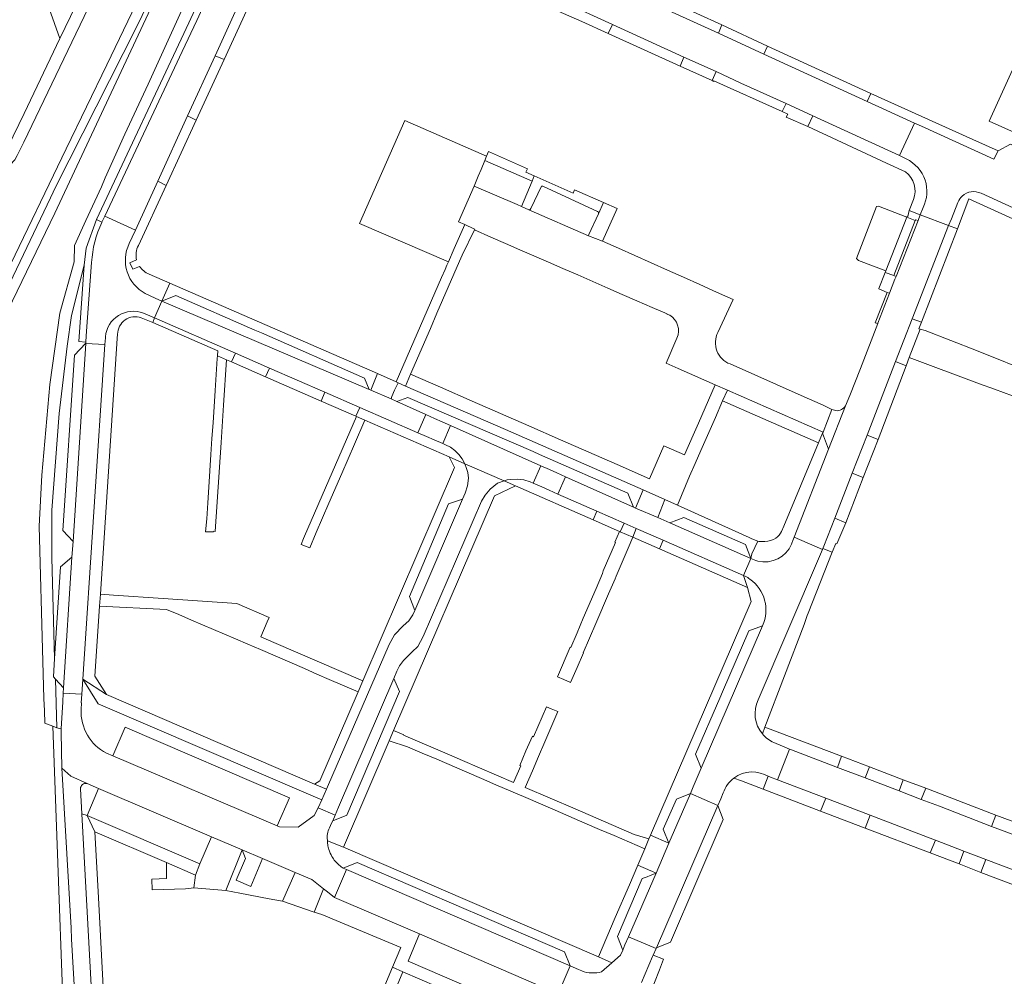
# Model space of a CAD drawing. Header units: metres. Extents: x 151213 to 156373, y 469495 to 475754.
# Tile 150 of 230: x 154002 to 154168, y 473261 to 473422. Entities that reach past the tile are written whole.
import ezdxf

# ---------------------------------------------------------------- set-up
doc = ezdxf.new("R2010")
doc.units = ezdxf.units.M
for name, color, linetype, lineweight in [('B-WE-OG-TERREIN_BEGROEID-GV', 252, 'Continuous', 18), ('B-WE-VH-GESLOTENVERHARDING_ASFALT-GV', 252, 'Continuous', 18), ('B-WE-VH-OPENVERHARDING_BETONELEMENT-GV', 252, 'Continuous', 18), ('B-WE-VH-OPENVERHARDING_BETONSTRAATSTEEN-GV', 252, 'Continuous', 18), ('B-WE-VH-OPENVERHARDING_STRAATBAKSTEEN-GV', 252, 'Continuous', 18), ('B-WE-VH-OPENVERHARDING_TEGEL-GV', 252, 'Continuous', 18)]:
    doc.layers.add(name, color=color, linetype=linetype, lineweight=lineweight)

msp = doc.modelspace()

# ---------------------------------------------------------------- linework, layer by layer
at = {"layer": 'B-WE-OG-TERREIN_BEGROEID-GV', "flags": 128}
for points in [[(154018.952, 473455.782), (154018.776, 473455.863), (154002.867, 473463.222), (154000, 473464.568), (153995.872, 473466.505), (153992.652, 473462.497), (153987.829, 473459.296), (153989.107, 473457.367), (153998.36, 473448.138), (154008.977, 473418.446), (154010.763, 473422.169), (154013.653, 473428.194), (154011.536, 473429.299), (154012.559, 473431.259), (154014.644, 473430.259), (154016.28, 473433.67), (154022.117, 473445.626)], [(154042.662, 473445.197), (154039.932, 473446.435), (154040.539, 473443.9), (154040.503, 473442.957), (154040.238, 473441.617), (154039.169, 473439.519), (154030.638, 473421.063), (154015.099, 473388.017), (154016.023, 473387.579), (154016.508, 473388.61), (154029.518, 473416.271), (154031.95, 473421.49), (154039.85, 473438.743), (154040.7, 473440.541)], [(154007.792, 473302.908), (154008.437, 473302.641), (154008.249, 473310.794), (154007.874, 473311.206), (154008.078, 473314.308), (154007.629, 473331.181), (154007.623, 473339.202), (154008.841, 473355.436), (154010.194, 473366.74), (154010.922, 473371.908), (154013.057, 473380.386), (154013.4, 473383.197), (154015.099, 473388.017), (154030.638, 473421.063), (154039.169, 473439.519)], [(154000, 473376.178), (154007.368, 473391.691), (154008.26, 473393.57), (154021.81, 473420.33), (154027.68, 473432.37), (154029.791, 473436.801), (154028.146, 473437.573), (154027.379, 473435.977), (154016.84, 473414.04), (154010.01, 473399.9), (154000.002, 473379.084)], [(154027.68, 473432.37), (154021.81, 473420.33), (154008.26, 473393.57), (154007.368, 473391.691), (154000, 473376.178)], [(154030.78, 473426.23), (154023.8, 473410.8), (154019.89, 473402.39), (154016.58, 473395.05), (154015.946, 473393.504), (154013.342, 473387.852), (154011.404, 473383.645), (154011.377, 473380.934), (154008.96, 473372.319), (154007.267, 473360.296), (154005.91, 473345.117), (154005.49, 473336.538)], [(153999.438, 473371.102), (154008.131, 473389.114), (154025.023, 473425.277)], [(154006.41, 473303.426), (154007.792, 473302.908)], [(154008.437, 473302.641), (154007.792, 473302.908), (154010.273, 473233.921), (154012.6, 473234.066), (154017.514, 473234.379), (154017.492, 473234.79), (154015.537, 473234.686), (154012.575, 473234.529)], [(154009.312, 473295.882), (154009.156, 473301.876), (154009.189, 473302.47), (154008.437, 473302.641)]]:
    msp.add_lwpolyline(points, dxfattribs=at)
for points in [[(154075.936, 473387.652), (154078.591, 473393.653), (154079.276, 473395.298), (154079.735, 473396.415), (154080.366, 473397.951), (154080.656, 473398.656), (154066.903, 473404.694), (154059.282, 473387.366), (154074.249, 473380.925), (154075.232, 473383.175), (154076.984, 473387.188), (154075.927, 473387.632)], [(154011.177, 473333.948), (154009.481, 473335.803), (154011.398, 473365.258), (154013.262, 473367.21), (154013.308, 473367.208), (154013.325, 473367.446), (154012.133, 473367.531), (154013.057, 473380.386), (154010.922, 473371.908), (154010.194, 473366.74), (154008.841, 473355.436), (154007.623, 473339.202), (154007.629, 473331.181), (154008.078, 473314.308), (154009.09, 473329.684), (154010.976, 473331.33)], [(154009.567, 473309.344), (154008.249, 473310.794), (154008.437, 473302.641), (154009.189, 473302.47), (154009.439, 473307.019), (154009.52, 473308.494)]]:
    msp.add_lwpolyline(points, close=True, dxfattribs=at)
at = {"layer": 'B-WE-OG-TERREIN_BEGROEID-GV'}
for points in [[(154005.49, 473336.538, 0.0015105), (154006.41, 473303.426)], [(154012.575, 473234.529, 0.0029496), (154009.312, 473295.882)]]:
    msp.add_lwpolyline(points, format="xyb", dxfattribs=at)
at = {"layer": 'B-WE-VH-GESLOTENVERHARDING_ASFALT-GV', "flags": 128}
msp.add_lwpolyline([(154000.002, 473379.084), (154010.01, 473399.9), (154016.84, 473414.04), (154027.379, 473435.977), (154021.127, 473438.989), (154002.88, 473401.05), (154001.77, 473398.79)], dxfattribs=at)
at = {"layer": 'B-WE-VH-OPENVERHARDING_BETONELEMENT-GV', "flags": 128}
for points in [[(154152.693, 473387.857), (154149.096, 473378.634), (154149.468, 473378.487), (154153.165, 473387.856), (154152.782, 473387.99)], [(154147.991, 473375.799), (154145.985, 473370.702), (154146.395, 473370.542), (154146.426, 473370.623), (154148.369, 473375.651)]]:
    msp.add_lwpolyline(points, close=True, dxfattribs=at)
at = {"layer": 'B-WE-VH-OPENVERHARDING_BETONSTRAATSTEEN-GV', "flags": 128}
for points in [[(154041.914, 473426.575), (154040.362, 473427.274), (154035.034, 473415.54), (154036.543, 473414.912)], [(154108.239, 473426.187), (154107.623, 473424.783), (154119.64, 473419.345), (154120.217, 473420.744), (154116.007, 473422.657)], [(154093.476, 473424.621), (154092.715, 473423.032), (154096.676, 473421.275), (154101.112, 473419.308), (154101.815, 473420.801)], [(154127.267, 473415.812), (154144.628, 473407.858), (154145.259, 473409.235), (154127.869, 473417.179)], [(154174.491, 473413.752), (154170.162, 473415.673), (154165.142, 473404.546), (154169.406, 473402.645)], [(154119.22, 473412.883), (154113.82, 473415.305), (154113.174, 473413.82), (154118.548, 473411.381)], [(154130.352, 473406.202), (154131.282, 473405.715), (154131.018, 473405.24), (154134.638, 473403.64), (154135.497, 473405.431), (154130.993, 473407.512)], [(154030.417, 473405.432), (154025.4, 473394.455), (154026.809, 473393.775), (154031.861, 473404.745)], [(154080.656, 473398.656), (154080.366, 473397.951), (154088.304, 473394.46), (154088.684, 473395.355), (154087.264, 473395.983), (154087.513, 473396.547), (154080.977, 473399.438)], [(154080.366, 473397.951), (154079.735, 473396.415), (154079.276, 473395.298), (154078.591, 473393.653), (154085.78, 473390.578), (154085.793, 473390.572), (154086.513, 473390.242), (154088.304, 473394.46)], [(154086.513, 473390.242), (154087.74, 473389.68), (154087.98, 473389.71), (154088.1, 473389.88), (154089.92, 473393.66), (154090.14, 473393.66), (154099.3, 473389.4), (154099.45, 473389.26), (154099.45, 473389.01), (154100.285, 473390.897), (154095.461, 473393.031), (154095.212, 473392.467), (154088.684, 473395.355), (154088.304, 473394.46)], [(154097.813, 473385.293), (154097.82, 473385.51), (154099.45, 473389.01), (154099.45, 473389.26), (154099.3, 473389.4), (154090.14, 473393.66), (154089.92, 473393.66), (154088.1, 473389.88), (154087.98, 473389.71), (154087.74, 473389.68)], [(154151.26, 473388.418), (154146.54, 473390.27), (154146.2, 473390.23), (154142.84, 473381.51), (154143.151, 473381.177), (154147.743, 473379.403)], [(154151.26, 473388.418), (154147.743, 473379.403), (154147.647, 473379.158), (154149.096, 473378.634), (154152.693, 473387.857)], [(154026.091, 473374.347), (154060.907, 473359.499), (154060.164, 473361.409), (154042.833, 473368.979), (154041.732, 473369.46), (154028.423, 473375.274)], [(154151.7, 473364.87), (154153.537, 473369.591), (154153.3, 473369.68), (154153.739, 473370.819), (154152.16, 473371.346), (154149.39, 473364.183), (154151.172, 473363.48)], [(154011.177, 473333.948), (154013.308, 473367.208), (154013.262, 473367.21), (154011.398, 473365.258), (154009.481, 473335.803)], [(154038.483, 473365.564), (154037.778, 473364.131), (154043.497, 473361.633), (154044.162, 473363.09)], [(154062.316, 473362.145), (154061.2, 473359.371), (154064.603, 473357.89), (154064.729, 473358.31), (154065.181, 473359.396), (154065.797, 473360.623), (154065.456, 473360.776)], [(154053.458, 473359.041), (154052.865, 473357.541), (154058.695, 473354.994), (154059.373, 473356.465)], [(154092.488, 473345.456), (154093.924, 473344.815), (154105.354, 473339.715), (154104.408, 473342.092), (154089.58, 473348.57), (154088.492, 473349.04), (154067.431, 473358.159), (154065.606, 473357.453), (154070.472, 473355.281), (154071.917, 473354.636), (154073.175, 473354.075), (154074.627, 473353.427), (154089.768, 473346.67), (154091.223, 473346.021)], [(154069.122, 473352.218), (154070.584, 473351.581), (154071.842, 473351.033), (154073.296, 473350.4), (154074.627, 473353.427), (154073.175, 473354.075), (154071.917, 473354.636), (154070.472, 473355.281)], [(154146.451, 473351.067), (154144.598, 473351.79), (154142.124, 473345.423), (154143.943, 473344.711)], [(154093.924, 473344.815), (154092.488, 473345.456), (154091.223, 473346.021), (154089.768, 473346.67), (154088.491, 473343.744), (154089.931, 473343.112), (154091.201, 473342.554), (154092.657, 473341.915)], [(154105.684, 473339.573), (154109.42, 473337.962), (154110.627, 473340.996), (154106.952, 473342.607)], [(154067.724, 473324.69), (154068.591, 473322.329), (154076.623, 473341.043), (154074.292, 473340.272)], [(154103.766, 473337.038), (154099.19, 473339.046), (154098.567, 473337.579), (154103.001, 473335.637), (154103.12, 473335.585)], [(154124.173, 473333.467), (154113.819, 473337.975), (154111.462, 473337.082), (154125.044, 473331.109)], [(154137.184, 473332.752), (154138.758, 473332.149), (154139.343, 473333.628), (154139.532, 473333.563), (154141.015, 473337.075), (154139.179, 473337.843), (154137.364, 473333.171)], [(154105.218, 473334.667), (154109.701, 473332.704), (154110.324, 473334.158), (154105.826, 473336.133)], [(154008.249, 473310.794), (154009.567, 473309.344), (154010.976, 473331.33), (154009.09, 473329.684), (154008.078, 473314.308), (154007.874, 473311.206)], [(154116.739, 473295.881), (154127.025, 473319.789), (154124.717, 473318.916), (154120.309, 473308.705), (154119.836, 473307.623), (154115.783, 473298.196)], [(154054.803, 473287.044), (154057.183, 473287.969), (154066.051, 473308.719), (154065.095, 473310.929), (154055.777, 473289.305), (154055.201, 473287.968)], [(154045.495, 473286.171), (154047.573, 473290.868), (154019.953, 473302.754), (154017.838, 473297.921)], [(154145.03, 473296.07), (154140.318, 473297.867), (154139.614, 473296.006), (154144.304, 473294.217)], [(154127.16, 473292.326), (154127.976, 473294.524), (154127.377, 473294.777), (154126.647, 473295.044), (154125.886, 473295.196), (154125.11, 473295.23), (154124.337, 473295.145), (154123.587, 473294.943), (154122.877, 473294.628), (154122.223, 473294.209), (154123.487, 473293.727)], [(154154.46, 473292.487), (154150.675, 473293.922), (154149.972, 473292.065), (154153.714, 473290.623)], [(154032.475, 473279.807), (154034.462, 473284.317), (154015.47, 473292.426), (154013.564, 473287.896)], [(154111.311, 473283.254), (154114.908, 473291.617), (154112.56, 473290.685), (154110.367, 473285.609)], [(154145.109, 473287.978), (154137.655, 473290.832), (154136.786, 473288.638), (154144.274, 473285.788)], [(154109.213, 473265.704), (154111.565, 473266.646), (154120.415, 473287.228), (154119.506, 473289.594)], [(154166.266, 473287.984), (154165.53, 473286.08), (154169.603, 473284.543), (154170.325, 473286.436)], [(154032.475, 473279.807), (154031.772, 473277.904), (154031.459, 473275.747), (154036.823, 473275.333), (154039.589, 473282.136), (154034.462, 473284.317)], [(154109.166, 473278.251), (154111.311, 473283.254), (154108.215, 473284.587), (154107.954, 473283.981), (154107.234, 473282.309), (154106.068, 473279.571), (154108.291, 473278.624), (154108.457, 473278.553)], [(154155.233, 473281.63), (154160.071, 473279.797), (154160.882, 473281.943), (154156.103, 473283.787)], [(154039.589, 473282.136), (154040.145, 473280.687), (154038.588, 473277.044), (154041.071, 473276.006), (154043.022, 473280.676)], [(154024.444, 473275.442), (154030.048, 473275.579), (154031.459, 473275.747), (154031.772, 473277.904), (154026.891, 473280.008), (154026.897, 473277.342), (154024.429, 473277.211)], [(154056.59, 473279.068), (154057.107, 473278.845), (154094.705, 473262.646), (154093.762, 473265.014), (154078.695, 473271.483), (154077.602, 473271.945), (154058.9, 473280.003)], [(154163.716, 473278.348), (154171.285, 473275.47), (154172.119, 473277.685), (154164.546, 473280.533)], [(154048.49, 473278.35), (154046.397, 473273.508), (154051.663, 473271.679), (154053.267, 473275.612), (154051.316, 473277.147)], [(154103.538, 473265.299), (154103.918, 473266.174), (154104.518, 473267.554), (154109.166, 473278.251), (154108.151, 473277.844), (154107.636, 473277.637), (154106.81, 473277.306), (154102.64, 473267.613)], [(154069.38, 473268.016), (154067.465, 473263.457), (154090.717, 473253.444), (154092.683, 473257.973)]]:
    msp.add_lwpolyline(points, close=True, dxfattribs=at)
for points in [[(154163.752, 473392.446), (154173.903, 473387.808), (154175.086, 473387.306), (154177.652, 473392.782), (154176.635, 473393.284), (154176.523, 473393.335), (154173.26, 473394.816), (154173.981, 473396.196), (154173.133, 473398.581), (154168.726, 473400.682), (154166.607, 473399.603), (154165.905, 473398.182), (154153.758, 473403.708), (154152.591, 473404.221), (154150.047, 473398.779), (154151.18, 473398.217)], [(154119.545, 473369.062), (154122.101, 473374.602), (154119.31, 473375.852), (154116.527, 473377.097), (154113.758, 473378.337), (154111.083, 473379.535), (154108.315, 473380.774), (154105.605, 473381.987), (154102.849, 473383.221), (154100.17, 473384.42), (154097.813, 473385.293), (154087.74, 473389.68), (154086.513, 473390.242), (154085.793, 473390.572), (154085.78, 473390.578), (154078.591, 473393.653), (154075.936, 473387.652), (154075.927, 473387.632), (154076.984, 473387.188), (154078.512, 473386.481), (154078.681, 473386.398), (154078.62, 473386.279), (154081.352, 473385.089), (154083.82, 473384.014), (154086.259, 473382.952), (154091.059, 473380.863), (154093.505, 473379.796), (154095.974, 473378.718), (154101.034, 473376.531), (154103.468, 473375.464)], [(154153.554, 473388.84), (154158.31, 473387.037), (154158.807, 473388.173), (154159.873, 473390.918)], [(154154.012, 473390.045), (154153.554, 473388.84)], [(154021.117, 473385.083), (154021.646, 473386.242), (154016.508, 473388.61), (154016.023, 473387.579), (154016.015, 473387.563)], [(154020.614, 473383.983), (154021.117, 473385.083)], [(154014.293, 473380.828), (154013.4, 473368.493), (154013.325, 473367.446), (154013.308, 473367.208), (154016.53, 473367.054), (154016.604, 473368.176), (154016.612, 473368.304), (154016.615, 473368.338)], [(154022.986, 473372.314), (154023.689, 473372.008), (154024.87, 473371.493), (154026.091, 473374.347), (154024.979, 473374.85), (154023.31, 473375.604)], [(154103.468, 473375.464), (154105.935, 473374.382), (154108.479, 473373.271), (154110.985, 473372.186), (154110.973, 473372.158), (154111.433, 473371.992)], [(154112.658, 473368.12), (154110.84, 473363.89), (154112.846, 473363.017), (154119.09, 473360.273), (154121.123, 473359.38), (154137.199, 473352.315), (154138.706, 473356.137), (154137.237, 473356.857), (154133.541, 473358.464), (154121.593, 473363.765)], [(154139.339, 473355.933), (154138.706, 473356.137), (154137.199, 473352.315), (154137.128, 473352.143), (154138.148, 473349.441), (154141, 473356.76)], [(154126.288, 473307.326), (154136.626, 473331.45), (154137.125, 473332.613), (154132.357, 473334.676), (154132.144, 473334.132)], [(154125.058, 473331.102), (154123.814, 473328.235), (154124.132, 473328.096)], [(154127.025, 473319.789), (154116.739, 473295.881), (154115.397, 473292.757), (154114.908, 473291.617), (154119.506, 473289.594), (154120.014, 473290.733), (154120.448, 473291.706)], [(154012.534, 473305.735), (154012.605, 473306.826), (154012.556, 473306.829), (154012.653, 473308.283), (154009.52, 473308.494), (154009.439, 473307.019), (154009.189, 473302.47), (154009.156, 473301.876), (154009.312, 473295.882), (154010.78, 473294.509), (154013.527, 473293.289), (154015.47, 473292.426), (154034.462, 473284.317), (154039.589, 473282.136), (154043.022, 473280.676), (154047.712, 473278.681), (154048.49, 473278.35), (154051.316, 473277.147), (154053.267, 473275.612), (154053.933, 473275.088), (154055.129, 473274.148), (154057.107, 473278.845)], [(154129.564, 473293.886), (154131.561, 473299.052), (154130.389, 473299.548), (154128.927, 473300.167)], [(154054.277, 473285.832), (154054.62, 473286.623), (154054.803, 473287.044), (154055.201, 473287.968), (154052.384, 473289.188), (154051.675, 473287.907), (154049.014, 473285.983), (154045.864, 473286.014), (154045.495, 473286.171), (154017.838, 473297.921), (154016.786, 473298.389)], [(154013.527, 473293.289), (154010.78, 473294.509), (154009.312, 473295.882)], [(154122.223, 473294.209), (154122.877, 473294.628), (154123.587, 473294.943), (154124.337, 473295.145), (154125.11, 473295.23), (154125.886, 473295.196), (154126.647, 473295.044), (154127.377, 473294.777), (154127.976, 473294.524), (154128.401, 473294.375), (154129.564, 473293.886)], [(154012.575, 473234.529), (154015.537, 473234.686), (154012.649, 473288.184), (154012.422, 473292.392)], [(154053.915, 473283.677), (154053.914, 473283.738), (154053.913, 473283.78)], [(154053.977, 473283), (154053.975, 473283.014), (154053.973, 473283.028)], [(154057.107, 473278.845), (154056.59, 473279.068)], [(154106.711, 473259.861), (154108.544, 473264.206), (154108.644, 473264.443), (154109.154, 473265.568), (154104.518, 473267.554), (154103.918, 473266.174)], [(154103.918, 473266.174), (154103.538, 473265.299), (154103.181, 473264.46), (154101.734, 473263.189), (154100, 473261.666)], [(154104.547, 473256.102), (154106.504, 473255.306), (154106.844, 473255.616), (154108.88, 473259.861), (154109.696, 473261.991), (154110.369, 473263.791), (154108.644, 473264.443), (154108.544, 473264.206)], [(154108.544, 473264.206), (154106.711, 473259.861)], [(154096.66, 473261.817), (154096.134, 473262.04), (154094.723, 473262.639), (154094.705, 473262.646), (154092.683, 473257.973), (154093.049, 473257.815), (154093.957, 473257.132), (154095.21, 473255.317), (154095.467, 473253.199), (154094.896, 473251.824), (154099.58, 473249.851), (154100.165, 473251.249), (154101.118, 473253.528), (154101.22, 473253.769)]]:
    msp.add_lwpolyline(points, dxfattribs=at)
at = {"layer": 'B-WE-VH-OPENVERHARDING_BETONSTRAATSTEEN-GV'}
for points in [[(154151.18, 473398.217, -0.2067118), (154154.35, 473394.648)], [(154154.35, 473394.648, -0.1989965), (154154.012, 473390.045)], [(154160.608, 473391.987, -0.3062709), (154163.752, 473392.446)], [(154159.873, 473390.918, -0.1165191), (154160.608, 473391.987)], [(154016.015, 473387.563, 0.0959108), (154014.293, 473380.828)], [(154023.31, 473375.604, -0.4038729), (154020.614, 473383.983)], [(154016.615, 473368.338, -0.4997601), (154022.986, 473372.314)], [(154111.433, 473371.992, -0.3752812), (154112.658, 473368.12)], [(154121.593, 473363.765, -0.4515873), (154119.545, 473369.062)], [(154141, 473356.76, -0.2966984), (154139.339, 473355.933)], [(154131.917, 473333.491, -0.3643023), (154126.237, 473330.654)], [(154132.144, 473334.132, -0.0363012), (154131.917, 473333.491)], [(154126.237, 473330.654, -0.0644956), (154125.058, 473331.102)], [(154124.132, 473328.096, -0.0384674), (154124.93, 473327.615)], [(154124.93, 473327.615, -0.3615092), (154127.025, 473319.789)], [(154127.004, 473301.637, -0.290365), (154126.288, 473307.326)], [(154016.786, 473298.389, -0.2950748), (154012.534, 473305.735)], [(154128.927, 473300.167, -0.1146116), (154127.004, 473301.637)], [(154009.312, 473295.882, -0.0029496), (154012.575, 473234.529)], [(154012.422, 473292.392, -0.4765689), (154013.527, 473293.289)], [(154120.448, 473291.706, -0.1552516), (154122.223, 473294.209)], [(154053.913, 473283.78, -0.1539915), (154054.277, 473285.832)], [(154053.929, 473283.413, -0.015109), (154053.915, 473283.677)], [(154053.973, 473283.028, -0.0208043), (154053.929, 473283.413)], [(154054.158, 473282.206, -0.0363572), (154053.977, 473283)], [(154054.683, 473281.01, -0.0596211), (154054.158, 473282.206)], [(154055.872, 473279.589, -0.0842387), (154054.683, 473281.01)], [(154056.59, 473279.068, -0.0396994), (154055.872, 473279.589)], [(154100, 473261.666, -0.1697654), (154096.66, 473261.817)]]:
    msp.add_lwpolyline(points, format="xyb", dxfattribs=at)
at = {"layer": 'B-WE-VH-OPENVERHARDING_STRAATBAKSTEEN-GV', "flags": 128}
for points in [[(154045.636, 473438.352), (154040.7, 473440.541), (154039.85, 473438.743), (154031.95, 473421.49), (154029.518, 473416.271), (154016.508, 473388.61), (154021.646, 473386.242), (154025.4, 473394.455), (154030.417, 473405.432), (154035.034, 473415.54), (154040.362, 473427.274)], [(154144.598, 473351.79), (154149.39, 473364.183), (154152.16, 473371.346), (154158.31, 473387.037), (154153.554, 473388.84), (154153.165, 473387.856), (154149.468, 473378.487), (154149.28, 473378.01), (154148.369, 473375.651), (154146.426, 473370.623), (154146.395, 473370.542), (154143.48, 473363), (154141.684, 473358.481), (154141, 473356.76), (154138.148, 473349.441), (154132.357, 473334.676), (154137.125, 473332.613), (154137.184, 473332.752), (154137.364, 473333.171), (154139.179, 473337.843), (154142.124, 473345.423)], [(154060.907, 473359.499), (154026.091, 473374.347), (154024.87, 473371.493), (154038.483, 473365.564), (154044.162, 473363.09), (154053.458, 473359.041), (154059.373, 473356.465), (154069.122, 473352.218), (154070.472, 473355.281), (154065.606, 473357.453), (154064.603, 473357.89), (154061.2, 473359.371)], [(154016.53, 473367.054), (154013.308, 473367.208), (154011.177, 473333.948), (154010.976, 473331.33), (154009.567, 473309.344), (154009.52, 473308.494), (154012.653, 473308.283), (154012.823, 473310.838)], [(154088.491, 473343.744), (154089.768, 473346.67), (154074.627, 473353.427), (154073.296, 473350.4), (154073.744, 473350.205), (154074.578, 473349.777), (154075.337, 473349.228), (154076.006, 473348.572), (154076.569, 473347.823), (154077.012, 473346.997), (154083.625, 473344.119), (154084.151, 473344.319), (154084.706, 473344.372), (154085.814, 473344.432), (154086.915, 473344.297), (154087.976, 473343.97)], [(154055.777, 473289.305), (154065.095, 473310.929), (154065.586, 473312.161), (154066.013, 473313.032), (154066.708, 473313.97), (154068.136, 473315.396), (154069.124, 473316.308), (154070.028, 473317.959), (154079.831, 473340.697), (154080.43, 473341.755), (154081.274, 473342.752), (154082.527, 473343.737), (154083.625, 473344.119), (154077.012, 473346.997), (154077.283, 473346.214), (154077.489, 473345.546), (154077.61, 473344.586), (154077.476, 473343.323), (154077.062, 473342.065), (154076.623, 473341.043), (154068.591, 473322.329), (154068.288, 473321.624), (154067.613, 473320.637), (154066.673, 473319.755), (154065.216, 473318.248), (154064.275, 473316.655), (154053.92, 473292.709), (154053.762, 473292.346), (154052.966, 473290.522), (154052.384, 473289.188), (154055.201, 473287.968)], [(154099.19, 473339.046), (154103.766, 473337.038), (154105.826, 473336.133), (154110.324, 473334.158), (154123.814, 473328.235), (154125.058, 473331.102), (154125.044, 473331.109), (154111.462, 473337.082), (154109.42, 473337.962), (154105.684, 473339.573), (154105.354, 473339.715), (154093.924, 473344.815), (154092.657, 473341.915)], [(154104.518, 473267.554), (154109.154, 473265.568), (154109.213, 473265.704), (154119.506, 473289.594), (154114.908, 473291.617), (154111.311, 473283.254), (154109.166, 473278.251)], [(154094.705, 473262.646), (154057.107, 473278.845), (154055.129, 473274.148), (154069.38, 473268.016), (154092.683, 473257.973)]]:
    msp.add_lwpolyline(points, close=True, dxfattribs=at)
for points in [[(154093.476, 473424.621), (154101.815, 473420.801), (154113.82, 473415.305), (154119.22, 473412.883), (154123.416, 473410.958), (154130.993, 473407.512), (154135.497, 473405.431), (154150.047, 473398.779), (154152.591, 473404.221), (154144.628, 473407.858), (154127.267, 473415.812), (154119.64, 473419.345), (154107.623, 473424.783)], [(154173.048, 473362.019), (154163.006, 473366.058), (154154.346, 473369.404), (154153.537, 473369.591), (154151.7, 473364.87), (154163.521, 473360.452), (154165.993, 473359.529), (154170.529, 473357.839)], [(154169.603, 473284.543), (154165.53, 473286.08), (154156.764, 473289.469), (154153.714, 473290.623), (154149.972, 473292.065), (154144.304, 473294.217), (154139.614, 473296.006), (154131.917, 473298.939), (154131.561, 473299.052), (154129.564, 473293.886), (154137.655, 473290.832), (154145.109, 473287.978), (154154.764, 473284.263), (154156.103, 473283.787), (154160.882, 473281.943), (154164.546, 473280.533), (154172.119, 473277.685)]]:
    msp.add_lwpolyline(points, dxfattribs=at)
at = {"layer": 'B-WE-VH-OPENVERHARDING_TEGEL-GV', "flags": 128}
for points in [[(154023.705, 473444.887), (154022.117, 473445.626), (154016.28, 473433.67), (154014.644, 473430.259), (154013.653, 473428.194), (154010.763, 473422.169), (154008.977, 473418.446), (154002.94, 473405.859), (154000.23, 473400.21), (154000.1, 473399.9), (153998.47, 473396.037), (153998.93, 473396.27), (154000, 473396.852), (154000.29, 473397.01), (154000.64, 473397.25), (154001.13, 473397.79), (154001.37, 473398.09), (154001.77, 473398.79), (154002.88, 473401.05), (154021.127, 473438.989), (154023.916, 473444.789)], [(154101.815, 473420.801), (154101.112, 473419.308), (154113.174, 473413.82), (154113.82, 473415.305)], [(154120.217, 473420.744), (154119.64, 473419.345), (154127.267, 473415.812), (154127.869, 473417.179)], [(154036.543, 473414.912), (154035.034, 473415.54), (154030.417, 473405.432), (154031.861, 473404.745)], [(154119.22, 473412.883), (154118.548, 473411.381), (154118.84, 473411.198), (154118.88, 473411.317), (154130.352, 473406.202), (154130.993, 473407.512), (154123.416, 473410.958)], [(154152.591, 473404.221), (154153.758, 473403.708), (154165.905, 473398.182), (154166.607, 473399.603), (154162.398, 473401.502), (154145.259, 473409.235), (154144.628, 473407.858)], [(154097.813, 473385.293), (154100.17, 473384.42), (154102.59, 473389.877), (154100.285, 473390.897), (154099.45, 473389.01), (154097.82, 473385.51)], [(154151.26, 473388.418), (154152.693, 473387.857), (154152.782, 473387.99), (154153.165, 473387.856), (154153.554, 473388.84), (154151.696, 473389.544), (154151.427, 473388.551), (154151.325, 473388.586)], [(154067.041, 473360.064), (154067.867, 473362.058), (154071.239, 473369.739), (154072.329, 473372.296), (154076.13, 473381.016), (154076.09, 473381.035), (154076.588, 473382.067), (154078.62, 473386.279), (154078.681, 473386.398), (154078.512, 473386.481), (154076.984, 473387.188), (154075.232, 473383.175), (154074.249, 473380.925), (154073.998, 473380.35), (154073.699, 473379.664), (154073.094, 473378.278), (154065.456, 473360.776), (154065.797, 473360.623)], [(154159.774, 473386.482), (154158.31, 473387.037), (154152.16, 473371.346), (154153.739, 473370.819)], [(154147.647, 473379.158), (154146.586, 473376.458), (154146.562, 473376.396), (154147.991, 473375.799), (154148.369, 473375.651), (154149.28, 473378.01), (154149.468, 473378.487), (154149.096, 473378.634)], [(154041.732, 473369.46), (154042.833, 473368.979), (154060.164, 473361.409), (154060.907, 473359.499), (154061.2, 473359.371), (154062.316, 473362.145), (154027.434, 473377.362), (154026.091, 473374.347), (154028.423, 473375.274)], [(154024.87, 473371.493), (154024.559, 473370.709), (154035.502, 473365.963), (154035.443, 473365.151), (154036.964, 473364.487), (154037.778, 473364.131), (154038.483, 473365.564)], [(154034.52, 473351.233), (154034.342, 473348.558), (154033.996, 473343.095), (154033.816, 473340.421), (154033.635, 473337.746), (154033.413, 473335.585), (154034.785, 473335.542), (154034.845, 473335.69), (154035.062, 473335.621), (154036.046, 473350.55), (154036.461, 473356.852), (154036.964, 473364.487), (154035.443, 473365.151), (154035.41, 473364.68), (154035.232, 473362.006), (154035.053, 473359.332), (154034.698, 473353.907)], [(154149.39, 473364.183), (154144.598, 473351.79), (154146.451, 473351.067), (154151.172, 473363.48)], [(154053.458, 473359.041), (154044.162, 473363.09), (154043.497, 473361.633), (154052.865, 473357.541)], [(154078.265, 473357.513), (154072.93, 473359.845), (154067.867, 473362.058), (154067.041, 473360.064), (154083.848, 473352.734), (154106.952, 473342.607), (154110.627, 473340.996), (154110.639, 473340.991), (154112.744, 473340.041), (154114.773, 473344.926), (154115.71, 473347.067), (154116.657, 473349.232), (154119.111, 473354.795), (154120.325, 473357.571), (154121.123, 473359.38), (154119.09, 473360.273), (154116.261, 473353.847), (154115.362, 473351.794), (154113.917, 473348.479), (154110.445, 473349.999), (154108.038, 473344.5), (154102.617, 473346.869), (154097.862, 473348.948), (154093.106, 473351.026), (154087.775, 473353.356), (154083.02, 473355.435)], [(154065.797, 473360.623), (154065.181, 473359.396), (154064.729, 473358.31), (154064.603, 473357.89), (154065.606, 473357.453), (154067.431, 473358.159), (154088.492, 473349.04), (154089.58, 473348.57), (154104.408, 473342.092), (154105.354, 473339.715), (154105.684, 473339.573), (154106.952, 473342.607), (154083.848, 473352.734), (154067.041, 473360.064)], [(154137.128, 473352.143), (154137.199, 473352.315), (154121.123, 473359.38), (154120.325, 473357.571), (154125.282, 473355.403), (154136.453, 473350.519)], [(154070.584, 473351.581), (154069.122, 473352.218), (154059.373, 473356.465), (154058.695, 473354.994), (154058.799, 473354.949), (154060.216, 473354.33), (154074.375, 473348.145), (154077.012, 473346.997), (154076.569, 473347.823), (154076.006, 473348.572), (154075.337, 473349.228), (154074.578, 473349.777), (154073.744, 473350.205), (154073.296, 473350.4), (154071.842, 473351.033)], [(154053.09, 473337.907), (154054.156, 473340.36), (154056.332, 473345.376), (154057.397, 473347.832), (154058.462, 473350.287), (154060.216, 473354.33), (154058.799, 473354.949), (154050.059, 473334.832), (154049.918, 473334.442), (154049.498, 473333.438), (154050.942, 473332.87), (154052.024, 473335.454)], [(154059.894, 473310.565), (154059.086, 473308.684), (154052.667, 473293.738), (154051.734, 473293.2), (154053.762, 473292.346), (154053.92, 473292.709), (154064.275, 473316.655), (154065.216, 473318.248), (154066.673, 473319.755), (154067.613, 473320.637), (154068.288, 473321.624), (154068.591, 473322.329), (154067.724, 473324.69), (154074.292, 473340.272), (154076.623, 473341.043), (154077.062, 473342.065), (154077.476, 473343.323), (154077.61, 473344.586), (154077.489, 473345.546), (154077.283, 473346.214), (154077.012, 473346.997), (154074.375, 473348.145), (154075.268, 473346.361)], [(154099.19, 473339.046), (154092.657, 473341.915), (154091.201, 473342.554), (154089.931, 473343.112), (154088.491, 473343.744), (154087.976, 473343.97), (154086.915, 473344.297), (154085.814, 473344.432), (154084.706, 473344.372), (154084.151, 473344.319), (154083.625, 473344.119), (154085.552, 473343.28), (154098.567, 473337.579)], [(154143.943, 473344.711), (154142.124, 473345.423), (154139.179, 473337.843), (154141.015, 473337.075)], [(154110.639, 473340.991), (154110.627, 473340.996), (154109.42, 473337.962), (154111.462, 473337.082), (154113.819, 473337.975), (154124.173, 473333.467), (154125.044, 473331.109), (154125.243, 473331.856), (154125.72, 473332.915), (154126.22, 473334.022), (154125.26, 473334.37), (154124.8, 473334.6), (154112.744, 473340.041)], [(154105.826, 473336.133), (154103.766, 473337.038), (154103.12, 473335.585), (154105.218, 473334.667)], [(154096.922, 473321.064), (154095.863, 473318.617), (154094.796, 473316.151), (154094.728, 473316.18), (154092.578, 473311.21), (154093.625, 473310.763), (154094.792, 473310.264), (154095.882, 473312.768), (154096.955, 473315.233), (154096.915, 473315.25), (154097.974, 473317.711), (154099.032, 473320.168), (154101.174, 473325.148), (154102.257, 473327.652), (154102.424, 473328.119), (154104.447, 473332.828), (154105.218, 473334.667), (154103.12, 473335.585), (154103.001, 473335.637), (154102.23, 473333.835), (154102.346, 473333.785), (154100.275, 473329.028), (154100.126, 473328.552), (154099.056, 473326.051)], [(154123.814, 473328.235), (154110.324, 473334.158), (154109.701, 473332.704), (154124.485, 473326.228)], [(154044.898, 473316.963), (154042.703, 473317.936), (154043.807, 473320.426), (154044.127, 473321.194), (154038.692, 473323.54), (154026.333, 473324.371), (154017.949, 473324.921), (154015.769, 473325.09), (154015.637, 473323.079), (154026.896, 473322.55), (154028.964, 473321.663), (154031.086, 473320.752), (154038.485, 473317.574), (154040.561, 473316.681), (154042.666, 473315.776), (154050.054, 473312.585), (154052.164, 473311.675), (154054.231, 473310.783), (154059.086, 473308.684), (154059.894, 473310.565)], [(154050.751, 473291.479), (154052.966, 473290.522), (154053.762, 473292.346), (154051.734, 473293.2), (154016.79, 473308.229), (154012.823, 473310.838), (154015.394, 473306.694)], [(154090.481, 473300.31), (154092.654, 473305.359), (154091.525, 473305.841), (154090.709, 473306.19), (154088.537, 473301.152), (154088.354, 473301.228), (154087.286, 473298.755), (154086.232, 473296.314), (154086.417, 473296.237), (154085.205, 473293.458), (154076.625, 473297.134), (154074.411, 473298.083), (154066.702, 473301.394), (154066.736, 473301.474), (154065.034, 473302.193), (154064.286, 473300.454), (154067.387, 473299.476), (154069.849, 473298.413), (154072.301, 473297.354), (154077.324, 473295.196), (154079.786, 473294.134), (154082.238, 473293.077), (154087.253, 473290.92), (154089.714, 473289.858), (154092.167, 473288.8), (154097.184, 473286.642), (154099.647, 473285.583), (154102.101, 473284.528), (154107.234, 473282.309), (154107.954, 473283.981), (154105.454, 473284.748), (154095.556, 473289.011), (154087.159, 473292.616), (154088.361, 473295.395), (154089.417, 473297.844)], [(154149.972, 473292.065), (154150.675, 473293.922), (154145.03, 473296.07), (154144.304, 473294.217)], [(154127.976, 473294.524), (154127.16, 473292.326), (154136.786, 473288.638), (154137.655, 473290.832), (154129.564, 473293.886), (154128.401, 473294.375)], [(154154.46, 473292.487), (154153.714, 473290.623), (154156.764, 473289.469), (154165.53, 473286.08), (154166.266, 473287.984)], [(154013.564, 473287.896), (154012.649, 473288.184), (154015.537, 473234.686), (154017.492, 473234.79), (154017.255, 473239.312), (154016.888, 473246.297), (154015.375, 473275.132), (154014.847, 473285.199)], [(154155.233, 473281.63), (154156.103, 473283.787), (154154.764, 473284.263), (154145.109, 473287.978), (154144.274, 473285.788)], [(154014.847, 473285.199), (154026.891, 473280.008), (154031.772, 473277.904), (154032.475, 473279.807), (154013.564, 473287.896)], [(154046.397, 473273.508), (154048.49, 473278.35), (154047.712, 473278.681), (154043.022, 473280.676), (154041.071, 473276.006), (154038.588, 473277.044), (154040.145, 473280.687), (154039.589, 473282.136), (154036.823, 473275.333), (154039.18, 473274.884), (154044.144, 473273.937)], [(154163.716, 473278.348), (154164.546, 473280.533), (154160.882, 473281.943), (154160.071, 473279.797)], [(154106.81, 473277.306), (154107.636, 473277.637), (154108.151, 473277.844), (154109.166, 473278.251), (154108.457, 473278.553), (154108.291, 473278.624), (154106.068, 473279.571), (154104.665, 473276.279), (154102.293, 473270.767), (154099.468, 473264.183), (154101.734, 473263.189), (154103.181, 473264.46), (154103.538, 473265.299), (154102.64, 473267.613)], [(154066.618, 473261.645), (154092.3, 473250.585), (154090.717, 473253.444), (154067.465, 473263.457), (154069.38, 473268.016), (154055.129, 473274.148), (154053.933, 473275.088), (154053.267, 473275.612), (154051.663, 473271.679), (154053.002, 473271.272), (154062.246, 473267.417), (154066.259, 473265.754), (154064.863, 473262.413)]]:
    msp.add_lwpolyline(points, close=True, dxfattribs=at)
for points in [[(154135.497, 473405.431), (154134.638, 473403.64), (154145.355, 473398.703), (154147.89, 473397.523), (154151.059, 473396.047)], [(154151.18, 473398.217), (154150.047, 473398.779), (154135.497, 473405.431)], [(154022.15, 473383.662), (154026.809, 473393.775), (154025.4, 473394.455), (154021.646, 473386.242), (154021.117, 473385.083), (154020.614, 473383.983)], [(154159.873, 473390.918), (154158.807, 473388.173), (154158.31, 473387.037), (154159.774, 473386.482), (154161.714, 473391.517), (154178.841, 473383.722), (154179.544, 473385.263), (154175.573, 473387.095), (154175.086, 473387.306), (154173.903, 473387.808), (154163.752, 473392.446)], [(154152.408, 473391.386), (154151.696, 473389.544), (154153.554, 473388.84), (154154.012, 473390.045)], [(154016.015, 473387.563), (154016.023, 473387.579), (154015.099, 473388.017), (154013.4, 473383.197), (154013.057, 473380.386), (154012.133, 473367.531), (154013.325, 473367.446), (154013.4, 473368.493)], [(154013.4, 473368.493), (154014.293, 473380.828)], [(154022.332, 473380.169), (154021.197, 473379.7), (154020.734, 473380.77), (154021.85, 473381.265)], [(154024.979, 473374.85), (154026.091, 473374.347), (154027.434, 473377.362), (154023.962, 473378.878)], [(154023.31, 473375.604), (154024.979, 473374.85)], [(154022.63, 473371.545), (154024.559, 473370.709), (154024.87, 473371.493), (154023.689, 473372.008), (154022.986, 473372.314)], [(154012.823, 473310.838), (154016.79, 473308.229), (154014.848, 473311.323), (154015.637, 473323.079), (154015.769, 473325.09), (154018.584, 473368.026), (154018.653, 473368.752)], [(154016.615, 473368.338), (154016.612, 473368.304), (154016.604, 473368.176), (154016.53, 473367.054), (154012.823, 473310.838)], [(154132.144, 473334.132), (154132.357, 473334.676), (154138.148, 473349.441), (154137.128, 473352.143), (154136.453, 473350.519), (154130.63, 473336.51), (154130.25, 473335.65), (154130.05, 473335.32), (154129.83, 473335.01), (154129.57, 473334.75), (154129.27, 473334.53), (154128.88, 473334.29), (154128.38, 473334.13), (154127.93, 473334.01), (154127.4, 473333.94), (154126.91, 473333.93), (154126.44, 473333.96), (154126.22, 473334.022), (154125.72, 473332.915), (154125.243, 473331.856), (154125.044, 473331.109), (154125.058, 473331.102)], [(154053.913, 473283.78), (154053.914, 473283.738), (154053.915, 473283.677), (154056.606, 473282.614), (154064.286, 473300.454), (154065.034, 473302.193), (154082.01, 473341.631), (154085.552, 473343.28), (154083.625, 473344.119), (154082.527, 473343.737), (154081.274, 473342.752), (154080.43, 473341.755), (154079.831, 473340.697), (154070.028, 473317.959), (154069.124, 473316.308), (154068.136, 473315.396), (154066.708, 473313.97)], [(154138.758, 473332.149), (154137.184, 473332.752), (154137.125, 473332.613), (154136.626, 473331.45), (154126.288, 473307.326)], [(154127.004, 473301.637), (154127.445, 473302.775), (154134.014, 473319.991), (154134.538, 473321.502), (154134.707, 473321.897), (154138.758, 473332.149)], [(154124.132, 473328.096), (154123.814, 473328.235), (154124.485, 473326.228), (154125.13, 473323.876), (154108.215, 473284.587), (154111.311, 473283.254), (154110.367, 473285.609), (154112.56, 473290.685), (154114.908, 473291.617), (154115.397, 473292.757), (154116.739, 473295.881), (154115.783, 473298.196), (154119.836, 473307.623), (154120.309, 473308.705), (154124.717, 473318.916), (154127.025, 473319.789)], [(154066.708, 473313.97), (154066.013, 473313.032), (154065.586, 473312.161), (154065.095, 473310.929), (154066.051, 473308.719), (154057.183, 473287.969), (154054.803, 473287.044), (154054.62, 473286.623), (154054.277, 473285.832)], [(154052.384, 473289.188), (154052.966, 473290.522), (154050.751, 473291.479), (154015.394, 473306.694), (154012.823, 473310.838), (154012.653, 473308.283), (154012.556, 473306.829), (154012.605, 473306.826), (154012.534, 473305.735)], [(154016.786, 473298.389), (154017.838, 473297.921), (154019.953, 473302.754), (154047.573, 473290.868), (154045.495, 473286.171), (154045.864, 473286.014), (154049.014, 473285.983), (154051.675, 473287.907), (154052.384, 473289.188)], [(154128.927, 473300.167), (154130.389, 473299.548), (154131.561, 473299.052), (154131.917, 473298.939), (154139.614, 473296.006), (154140.318, 473297.867), (154127.445, 473302.775), (154127.004, 473301.637)], [(154100, 473261.666), (154101.734, 473263.189), (154099.468, 473264.183), (154056.606, 473282.614), (154053.915, 473283.677)], [(154053.973, 473283.028), (154053.975, 473283.014), (154053.977, 473283)], [(154056.59, 473279.068), (154058.9, 473280.003), (154077.602, 473271.945), (154078.695, 473271.483), (154093.762, 473265.014), (154094.705, 473262.646), (154094.723, 473262.639), (154096.134, 473262.04), (154096.66, 473261.817)], [(154051.931, 473226.451), (154066.618, 473261.645), (154064.863, 473262.413), (154053.872, 473236.11)]]:
    msp.add_lwpolyline(points, dxfattribs=at)
at = {"layer": 'B-WE-VH-OPENVERHARDING_TEGEL-GV'}
for points in [[(154154.35, 473394.648, 0.2067118), (154151.18, 473398.217)], [(154151.059, 473396.047, -0.3336737), (154152.408, 473391.386)], [(154154.012, 473390.045, 0.1989965), (154154.35, 473394.648)], [(154163.752, 473392.446, 0.3062709), (154160.608, 473391.987)], [(154160.608, 473391.987, 0.1165191), (154159.873, 473390.918)], [(154014.293, 473380.828, -0.0959108), (154016.015, 473387.563)], [(154020.614, 473383.983, 0.4038729), (154023.31, 473375.604)], [(154021.85, 473381.265, -0.1835592), (154022.15, 473383.662)], [(154023.962, 473378.878, -0.1564518), (154022.332, 473380.169)], [(154022.986, 473372.314, 0.4997601), (154016.615, 473368.338)], [(154018.653, 473368.752, -0.5161239), (154022.63, 473371.545)], [(154126.237, 473330.654, 0.3643023), (154131.917, 473333.491)], [(154131.917, 473333.491, 0.0363012), (154132.144, 473334.132)], [(154125.058, 473331.102, 0.0644956), (154126.237, 473330.654)], [(154124.93, 473327.615, 0.0384674), (154124.132, 473328.096)], [(154127.025, 473319.789, 0.3615092), (154124.93, 473327.615)], [(154126.288, 473307.326, 0.290365), (154127.004, 473301.637)], [(154012.534, 473305.735, 0.2950748), (154016.786, 473298.389)], [(154127.004, 473301.637, 0.1146116), (154128.927, 473300.167)], [(154054.277, 473285.832, 0.1539915), (154053.913, 473283.78)], [(154053.915, 473283.677, 0.015109), (154053.929, 473283.413)], [(154053.929, 473283.413, 0.0208043), (154053.973, 473283.028)], [(154053.977, 473283, 0.0363572), (154054.158, 473282.206)], [(154054.158, 473282.206, 0.0596211), (154054.683, 473281.01)], [(154054.683, 473281.01, 0.0842387), (154055.872, 473279.589)], [(154055.872, 473279.589, 0.0396994), (154056.59, 473279.068)], [(154096.66, 473261.817, 0.1697654), (154100, 473261.666)]]:
    msp.add_lwpolyline(points, format="xyb", dxfattribs=at)

doc.saveas('drawing.dxf')
